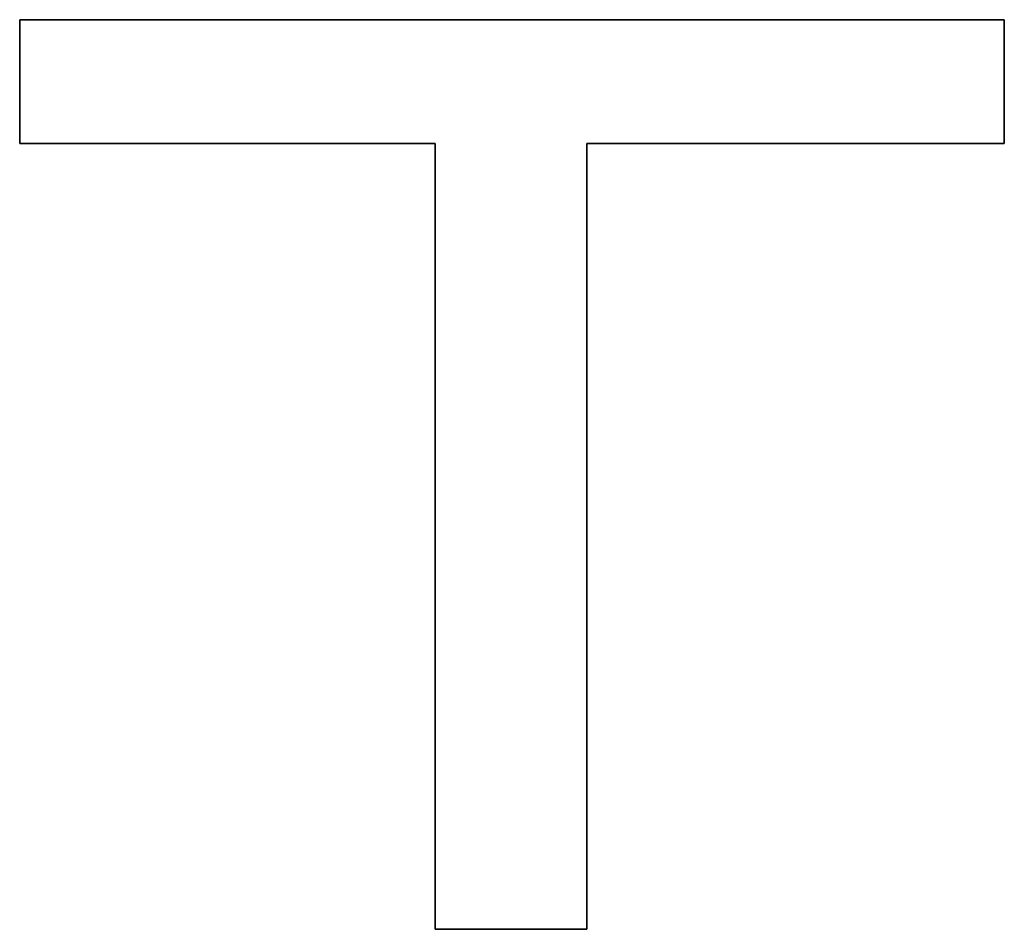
# Model space of a CAD drawing. Extents: x -4.4 to 4.4, y -6.1 to 5.8.
# Tile 118 of 157: x 0.891 to 1.021, y -1.159 to -1.039. Entities that reach past the tile are written whole.
import ezdxf

# ---------------------------------------------------------------- set-up
doc = ezdxf.new("R2010")
doc.units = 0
doc.layers.get('0').update_dxf_attribs({"linetype": 'CONTINUOUS'})

# ---------------------------------------------------------------- blocks, each defined once
blk = doc.blocks.new('*U1')
at = {"extrusion": (1, 0, 0)}
for p, q in [((0.89121, -1.05541, 5.305), (0.89121, -1.03908, 5.305)), ((0.89121, -1.03908, 5.305), (0.89121, -1.03908, 5.3048)), ((0.89121, -1.03908, 5.3048), (0.89121, -1.05541, 5.3048)), ((0.89121, -1.05541, 5.305), (0.89121, -1.05541, 5.3048)), ((0.946, -1.15908, 5.305), (0.946, -1.05541, 5.305)), ((0.946, -1.05541, 5.305), (0.946, -1.05541, 5.3048)), ((0.946, -1.05541, 5.3048), (0.946, -1.15908, 5.3048)), ((0.946, -1.15908, 5.305), (0.946, -1.15908, 5.3048))]:
    blk.add_line(p, q, dxfattribs=at)
at = {"extrusion": (0, -1, 0)}
for p, q in [((0.89121, -1.03908, 5.305), (1.02103, -1.03908, 5.305)), ((0.89121, -1.03908, 5.305), (0.89121, -1.03908, 5.3048)), ((1.02103, -1.03908, 5.3048), (0.89121, -1.03908, 5.3048)), ((1.02103, -1.03908, 5.305), (1.02103, -1.03908, 5.3048))]:
    blk.add_line(p, q, dxfattribs=at)
for p, q in [((1.02103, -1.03908, 5.3048), (0.89121, -1.03908, 5.3048)), ((0.89121, -1.03908, 5.3048), (0.89121, -1.05541, 5.3048)), ((0.89121, -1.03908, 5.305), (1.02103, -1.03908, 5.305)), ((0.89121, -1.05541, 5.305), (0.89121, -1.03908, 5.305)), ((1.02103, -1.05541, 5.3048), (1.02103, -1.03908, 5.3048)), ((1.02103, -1.03908, 5.305), (1.02103, -1.05541, 5.305)), ((0.89121, -1.05541, 5.3048), (0.946, -1.05541, 5.3048)), ((0.946, -1.05541, 5.305), (0.89121, -1.05541, 5.305)), ((0.946, -1.05541, 5.3048), (0.946, -1.15908, 5.3048)), ((0.946, -1.15908, 5.305), (0.946, -1.05541, 5.305)), ((0.966, -1.05541, 5.3048), (1.02103, -1.05541, 5.3048)), ((0.966, -1.15908, 5.3048), (0.966, -1.05541, 5.3048)), ((1.02103, -1.05541, 5.305), (0.966, -1.05541, 5.305)), ((0.966, -1.05541, 5.305), (0.966, -1.15908, 5.305)), ((0.946, -1.15908, 5.3048), (0.966, -1.15908, 5.3048)), ((0.966, -1.15908, 5.305), (0.946, -1.15908, 5.305))]:
    blk.add_line(p, q)
at = {"extrusion": (-1, 0, 0)}
for p, q in [((1.02103, -1.03908, 5.305), (1.02103, -1.05541, 5.305)), ((1.02103, -1.03908, 5.305), (1.02103, -1.03908, 5.3048)), ((1.02103, -1.05541, 5.3048), (1.02103, -1.03908, 5.3048)), ((0.966, -1.05541, 5.305), (0.966, -1.15908, 5.305)), ((0.966, -1.05541, 5.305), (0.966, -1.05541, 5.3048)), ((0.966, -1.15908, 5.3048), (0.966, -1.05541, 5.3048)), ((1.02103, -1.05541, 5.305), (1.02103, -1.05541, 5.3048)), ((0.966, -1.15908, 5.305), (0.966, -1.15908, 5.3048))]:
    blk.add_line(p, q, dxfattribs=at)
at = {"extrusion": (0, 1, 0)}
for p, q in [((0.946, -1.05541, 5.305), (0.89121, -1.05541, 5.305)), ((0.89121, -1.05541, 5.305), (0.89121, -1.05541, 5.3048)), ((0.89121, -1.05541, 5.3048), (0.946, -1.05541, 5.3048)), ((0.946, -1.05541, 5.305), (0.946, -1.05541, 5.3048)), ((1.02103, -1.05541, 5.305), (0.966, -1.05541, 5.305)), ((0.966, -1.05541, 5.305), (0.966, -1.05541, 5.3048)), ((0.966, -1.05541, 5.3048), (1.02103, -1.05541, 5.3048)), ((1.02103, -1.05541, 5.305), (1.02103, -1.05541, 5.3048)), ((0.966, -1.15908, 5.305), (0.946, -1.15908, 5.305)), ((0.946, -1.15908, 5.305), (0.946, -1.15908, 5.3048)), ((0.946, -1.15908, 5.3048), (0.966, -1.15908, 5.3048)), ((0.966, -1.15908, 5.305), (0.966, -1.15908, 5.3048))]:
    blk.add_line(p, q, dxfattribs=at)

msp = doc.modelspace()

# ---------------------------------------------------------------- block references
msp.add_blockref('*U1', (0, 0))

doc.saveas('drawing.dxf')
